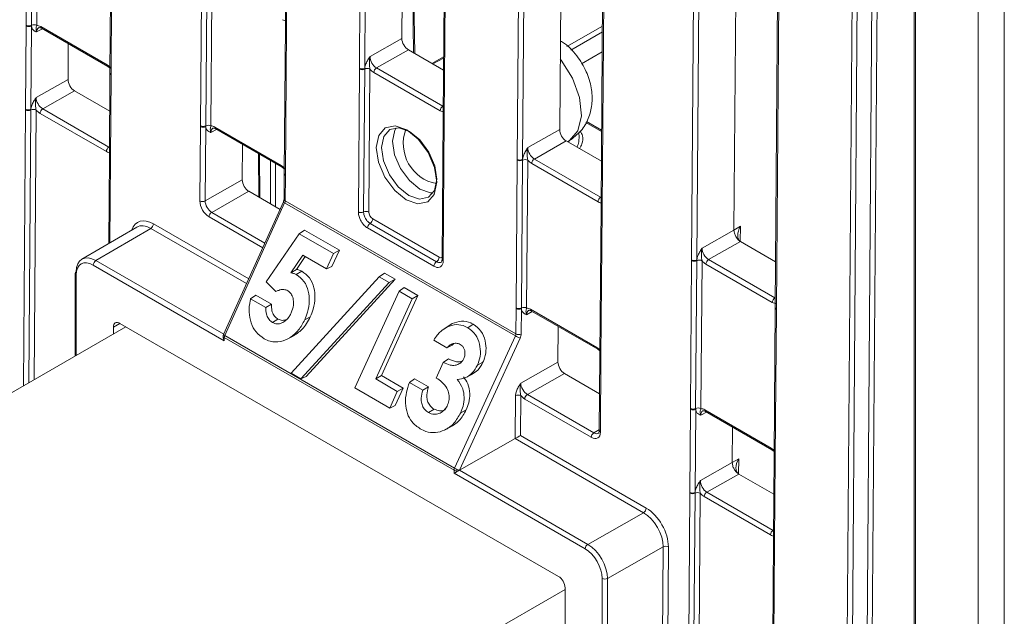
# Model space of a CAD drawing. Header units: millimetres. Extents: x 0 to 2100, y 0 to 1485.
# Tile 84 of 118: x 1416 to 1482, y 940 to 980. Entities that reach past the tile are written whole.
import ezdxf

# ---------------------------------------------------------------- set-up
doc = ezdxf.new("R2010")
doc.units = ezdxf.units.MM
doc.header["$LTSCALE"] = 5

msp = doc.modelspace()

# ---------------------------------------------------------------- linework, layer by layer
at = {"color": 7, "linetype": 'Continuous', "lineweight": 15}
for p, q in [((1480.697, 870.573), (1480.697, 1086.741)), ((1482.464, 1086.713), (1482.464, 870.573)), ((1476.405, 1078.032), (1476.405, 873.12)), ((1476.493, 1077.912), (1476.493, 873)), ((1471.576, 894.26), (1472.946, 1076.353)), ((1473.298, 1076.35), (1471.928, 894.257)), ((1439.128, 976.604), (1439.454, 1019.867)), ((1439.806, 1019.864), (1439.48, 976.602)), ((1434.443, 1018.666), (1434.148, 979.539)), ((1442.279, 1018.669), (1441.978, 978.61)), ((1445.08, 1016.678), (1444.755, 973.416)), ((1445.154, 1016.576), (1444.828, 973.314)), ((1449.735, 970.481), (1450.06, 1013.744)), ((1450.412, 1013.741), (1450.087, 970.478)), ((1452.886, 1012.546), (1452.584, 972.487)), ((1455.687, 1010.555), (1455.362, 967.293)), ((1455.76, 1010.453), (1455.435, 967.191)), ((1461.446, 963.72), (1461.772, 1006.983)), ((1462.124, 1006.98), (1461.798, 963.718)), ((1464.296, 965.726), (1464.597, 1005.785)), ((1467.399, 1003.794), (1467.073, 960.532)), ((1467.472, 1003.692), (1467.146, 960.43)), ((1416.735, 979.499), (1416.81, 989.439)), ((1417.161, 989.436), (1417.086, 979.496)), ((1417.512, 989.432), (1417.437, 979.492)), ((1422.436, 986.251), (1422.362, 976.31)), ((1422.51, 986.148), (1422.435, 976.208)), ((1428.446, 972.738), (1428.521, 982.678)), ((1428.872, 982.675), (1428.797, 972.735)), ((1429.223, 982.672), (1429.148, 972.731)), ((1442.84, 977.597), (1442.771, 982.12)), ((1416.692, 973.855), (1416.735, 979.45)), ((1416.735, 979.45), (1416.735, 979.499)), ((1417.087, 979.447), (1417.044, 973.852)), ((1417.086, 979.496), (1417.087, 979.447)), ((1417.706, 979.408), (1422.162, 976.836)), ((1434.148, 979.49), (1434.073, 969.55)), ((1434.221, 979.388), (1434.146, 969.447)), ((1434.148, 979.539), (1434.148, 979.49)), ((1434.222, 979.437), (1434.221, 979.388)), ((1417.757, 979.292), (1422.214, 976.719)), ((1419.56, 978.252), (1419.542, 975.86)), ((1439.836, 977.395), (1441.978, 978.61)), ((1442.416, 977.842), (1440.274, 976.627)), ((1442.416, 977.842), (1444.778, 976.478)), ((1444.785, 977.376), (1443.983, 976.937)), ((1455.44, 977.707), (1454.053, 976.906)), ((1422.214, 976.719), (1422.364, 976.603)), ((1422.361, 976.261), (1422.319, 970.667)), ((1422.362, 976.31), (1422.361, 976.261)), ((1422.435, 976.159), (1422.392, 970.564)), ((1422.435, 976.208), (1422.435, 976.159)), ((1439.056, 966.947), (1439.128, 976.555)), ((1439.128, 976.555), (1439.128, 976.604)), ((1439.479, 976.552), (1439.406, 966.944)), ((1439.48, 976.602), (1439.479, 976.552)), ((1439.83, 976.549), (1439.757, 966.94)), ((1444.554, 973.75), (1440.097, 976.323)), ((1440.274, 976.627), (1444.731, 974.054)), ((1417.4, 974.646), (1419.542, 975.86)), ((1419.98, 975.093), (1417.838, 973.878)), ((1419.98, 975.093), (1422.342, 973.729)), ((1416.692, 973.806), (1416.692, 973.855)), ((1417.044, 973.852), (1417.043, 973.802)), ((1422.118, 971.001), (1417.662, 973.574)), ((1417.838, 973.878), (1422.295, 971.305)), ((1428.446, 972.689), (1428.446, 972.738)), ((1428.797, 972.735), (1428.798, 972.686)), ((1444.755, 973.367), (1444.682, 963.758)), ((1444.828, 973.264), (1444.755, 963.656)), ((1444.828, 973.314), (1444.828, 973.264)), ((1455.4, 972.441), (1454.377, 973.032)), ((1428.408, 967.688), (1428.446, 972.689)), ((1428.798, 972.686), (1428.76, 967.685)), ((1429.417, 972.648), (1433.874, 970.075)), ((1429.469, 972.531), (1433.925, 969.959)), ((1450.443, 971.272), (1452.584, 972.487)), ((1431.271, 971.491), (1431.253, 969.099)), ((1453.022, 971.719), (1450.881, 970.504)), ((1453.022, 971.719), (1455.385, 970.355)), ((1432.43, 967.905), (1432.408, 970.834)), ((1422.319, 970.617), (1422.275, 964.824)), ((1422.319, 970.666), (1422.319, 970.617)), ((1422.392, 970.564), (1422.392, 970.515)), ((1449.66, 960.492), (1449.734, 970.432)), ((1449.734, 970.432), (1449.735, 970.481)), ((1450.085, 970.429), (1450.011, 960.489)), ((1450.087, 970.478), (1450.085, 970.429)), ((1450.436, 970.425), (1450.362, 960.485)), ((1455.161, 967.627), (1450.704, 970.2)), ((1450.881, 970.504), (1455.337, 967.931)), ((1433.925, 969.959), (1434.075, 969.842)), ((1434.073, 969.5), (1434.06, 967.798)), ((1434.073, 969.549), (1434.073, 969.5)), ((1434.146, 969.398), (1434.133, 967.696)), ((1434.146, 969.447), (1434.146, 969.398)), ((1428.76, 967.685), (1431.253, 969.099)), ((1431.691, 968.332), (1429.198, 966.918)), ((1431.691, 968.332), (1433.789, 967.121)), ((1434.017, 967.627), (1429.995, 958.698)), ((1434.101, 967.56), (1430.079, 958.631)), ((1449.613, 958.605), (1434.101, 967.56)), ((1434.133, 967.696), (1449.646, 958.741)), ((1455.361, 967.244), (1455.286, 957.303)), ((1455.434, 967.141), (1455.36, 957.201)), ((1455.361, 967.292), (1455.361, 967.243)), ((1455.435, 967.191), (1455.434, 967.141)), ((1439.845, 966.176), (1444.307, 963.6)), ((1440.02, 966.48), (1444.483, 963.904)), ((1424.16, 965.931), (1420.475, 963.766)), ((1425.104, 965.842), (1421.418, 963.677)), ((1432.854, 962.239), (1435.084, 965.483)), ((1435.084, 965.483), (1435.437, 965.726)), ((1435.084, 965.483), (1437.394, 964.15)), ((1435.437, 965.726), (1437.78, 964.374)), ((1444.131, 963.296), (1439.669, 965.872)), ((1462.154, 964.511), (1464.296, 965.726)), ((1464.296, 965.726), (1464.73, 965.981)), ((1464.734, 964.958), (1462.592, 963.743)), ((1464.734, 964.958), (1467.096, 963.594)), ((1437.394, 964.15), (1436.923, 963.115)), ((1437.78, 964.374), (1437.282, 963.28)), ((1437.394, 964.15), (1437.78, 964.374)), ((1435.316, 964.042), (1434.508, 962.856)), ((1435.489, 963.942), (1434.905, 963.085)), ((1436.923, 963.115), (1435.316, 964.042)), ((1461.371, 953.731), (1461.446, 963.671)), ((1461.446, 963.671), (1461.446, 963.72)), ((1461.797, 963.668), (1461.722, 953.728)), ((1461.798, 963.718), (1461.797, 963.668)), ((1462.148, 963.665), (1462.073, 953.724)), ((1462.592, 963.743), (1467.049, 961.171)), ((1420.019, 962.809), (1420.018, 957.258)), ((1430.046, 958.287), (1421.241, 963.37)), ((1434.508, 962.856), (1434.905, 963.085)), ((1434.885, 962.73), (1435.252, 962.964)), ((1436.923, 963.115), (1437.282, 963.28)), ((1440.462, 962.591), (1440.818, 962.833)), ((1440.818, 962.833), (1441.517, 962.429)), ((1466.872, 960.866), (1462.415, 963.439)), ((1433.503, 961.587), (1432.854, 962.239)), ((1434.538, 956.099), (1440.462, 962.591)), ((1441.121, 962.211), (1435.197, 955.718)), ((1441.517, 962.429), (1435.55, 955.888)), ((1440.462, 962.591), (1441.121, 962.211)), ((1441.121, 962.211), (1441.517, 962.429)), ((1438.823, 955.112), (1441.785, 961.616)), ((1441.785, 961.616), (1442.133, 961.86)), ((1441.785, 961.616), (1442.671, 961.104)), ((1442.133, 961.86), (1443.057, 961.327)), ((1431.814, 961.104), (1432.156, 961.352)), ((1431.814, 961.104), (1432.834, 960.515)), ((1432.156, 961.352), (1433.211, 960.743)), ((1442.671, 961.104), (1440.22, 955.72)), ((1443.057, 961.327), (1440.605, 955.944)), ((1442.671, 961.104), (1443.057, 961.327)), ((1432.834, 960.515), (1433.211, 960.743)), ((1449.646, 958.741), (1449.659, 960.443)), ((1449.659, 960.443), (1449.66, 960.492)), ((1450.011, 960.44), (1449.998, 958.738)), ((1450.011, 960.489), (1450.011, 960.44)), ((1450.63, 960.401), (1455.087, 957.829)), ((1450.682, 960.285), (1455.139, 957.712)), ((1467.073, 960.483), (1466.998, 950.543)), ((1467.146, 960.381), (1467.071, 950.44)), ((1467.073, 960.532), (1467.073, 960.483)), ((1467.146, 960.43), (1467.146, 960.381)), ((1433.283, 959.512), (1433.65, 959.746)), ((1435.449, 959.695), (1435.821, 959.889)), ((1423.426, 959.226), (1366.57, 926.403)), ((1422.59, 959.198), (1422.59, 958.743)), ((1452.503, 942.44), (1423.032, 959.453)), ((1445.014, 959.215), (1444.664, 958.982)), ((1445.009, 959.205), (1445.361, 959.439)), ((1446.408, 959.159), (1446.776, 959.393)), ((1452.484, 959.245), (1452.466, 956.853)), ((1429.973, 958.596), (1429.973, 958.533)), ((1430.046, 958.493), (1430.046, 958.287)), ((1445.489, 949.579), (1430.046, 958.493)), ((1430.079, 958.631), (1445.521, 949.716)), ((1434.264, 958.397), (1434.632, 958.579)), ((1445.01, 957.808), (1444.121, 958.322)), ((1445.521, 949.716), (1449.613, 958.605)), ((1449.932, 958.467), (1445.841, 949.578)), ((1445.01, 957.808), (1445.363, 957.977)), ((1445.476, 958.092), (1445.363, 957.977)), ((1455.139, 957.712), (1455.289, 957.596)), ((1444.764, 956.817), (1445.112, 957.06)), ((1447.057, 956.649), (1447.429, 956.843)), ((1449.974, 955.439), (1452.466, 956.853)), ((1455.286, 957.254), (1455.248, 952.253)), ((1455.286, 957.303), (1455.286, 957.254)), ((1455.359, 957.152), (1455.322, 952.151)), ((1455.36, 957.201), (1455.359, 957.152)), ((1444.292, 955.779), (1444.764, 956.817)), ((1435.197, 955.718), (1434.538, 956.099)), ((1435.197, 955.718), (1435.55, 955.888)), ((1440.22, 955.72), (1440.605, 955.944)), ((1440.22, 955.72), (1441.671, 954.882)), ((1440.605, 955.944), (1442.057, 955.106)), ((1442.488, 955.473), (1442.835, 955.719)), ((1442.835, 955.719), (1443.759, 955.185)), ((1446.359, 955.861), (1446.728, 956.044)), ((1452.905, 956.086), (1450.412, 954.672)), ((1452.905, 956.086), (1455.267, 954.722)), ((1441.161, 953.763), (1438.823, 955.112)), ((1441.671, 954.882), (1441.161, 953.763)), ((1442.057, 955.106), (1441.52, 953.928)), ((1441.671, 954.882), (1442.057, 955.106)), ((1442.488, 955.473), (1443.377, 954.96)), ((1443.377, 954.96), (1443.759, 955.185)), ((1449.593, 951.705), (1449.615, 954.596)), ((1449.967, 954.593), (1449.947, 951.907)), ((1454.697, 951.791), (1450.235, 954.367)), ((1450.412, 954.672), (1454.874, 952.095)), ((1441.161, 953.763), (1441.52, 953.928)), ((1443.771, 953.458), (1444.138, 953.692)), ((1445.93, 953.443), (1446.303, 953.637)), ((1461.329, 948.087), (1461.371, 953.682)), ((1461.371, 953.682), (1461.371, 953.731)), ((1461.723, 953.679), (1461.681, 948.084)), ((1461.722, 953.728), (1461.723, 953.679)), ((1462.342, 953.641), (1466.798, 951.068)), ((1462.394, 953.524), (1466.85, 950.952)), ((1444.847, 952.284), (1445.216, 952.467)), ((1464.178, 950.093), (1464.196, 952.484)), ((1445.842, 949.577), (1449.593, 951.705)), ((1458.222, 946.723), (1449.593, 951.705)), ((1449.947, 951.907), (1458.399, 947.028)), ((1466.85, 950.952), (1467, 950.835)), ((1464.178, 950.093), (1464.612, 950.348)), ((1466.997, 950.493), (1466.955, 944.899)), ((1466.998, 950.542), (1466.997, 950.493)), ((1467.071, 950.391), (1467.029, 944.796)), ((1467.071, 950.44), (1467.071, 950.391)), ((1445.489, 949.372), (1445.489, 949.579)), ((1445.841, 949.578), (1445.841, 949.576)), ((1445.842, 949.577), (1454.471, 944.595)), ((1462.037, 948.878), (1464.178, 950.092)), ((1454.294, 944.289), (1445.489, 949.372)), ((1464.616, 949.325), (1462.475, 948.11)), ((1464.616, 949.325), (1466.978, 947.961)), ((1461.18, 928.361), (1461.328, 948.038)), ((1461.328, 948.038), (1461.329, 948.087)), ((1461.679, 948.035), (1461.531, 928.357)), ((1461.681, 948.084), (1461.679, 948.035)), ((1462.03, 948.031), (1461.882, 928.354)), ((1466.754, 945.233), (1462.298, 947.806)), ((1462.475, 948.11), (1466.931, 945.537)), ((1454.471, 944.595), (1458.222, 946.723)), ((1459.537, 944.421), (1455.795, 942.298)), ((1459.456, 933.687), (1459.537, 944.421)), ((1459.888, 944.418), (1459.808, 933.684)), ((1466.955, 944.849), (1466.807, 925.172)), ((1467.028, 944.747), (1466.88, 925.07)), ((1466.955, 944.898), (1466.955, 944.849)), ((1467.029, 944.796), (1467.028, 944.747)), ((1455.445, 931.685), (1455.443, 942.299)), ((1455.795, 942.298), (1455.797, 931.684)), ((1452.945, 935.2), (1452.945, 941.674)), ((1452.945, 941.569), (1396.622, 909.055))]:
    msp.add_line(p, q, dxfattribs=at)
at = {"color": 8, "linetype": 'Continuous', "lineweight": 15}
for p, q in [((1472.912, 894.815), (1474.277, 1076.219)), ((1474.628, 1076.016), (1473.264, 894.813)), ((1434.517, 1018.709), (1434.222, 979.437)), ((1442.764, 977.641), (1442.698, 982.016)), ((1453.073, 978.074), (1455.453, 979.448)), ((1417.819, 979.256), (1417.434, 979.045)), ((1455.45, 979.045), (1453.334, 977.824)), ((1444.784, 977.295), (1444.055, 976.896)), ((1444.731, 974.054), (1444.76, 974.072)), ((1416.553, 955.258), (1416.692, 973.806)), ((1417.043, 973.802), (1416.905, 955.461)), ((1417.394, 973.799), (1417.258, 955.665)), ((1455.4, 972.361), (1454.343, 972.971)), ((1429.531, 972.496), (1429.145, 972.285)), ((1453.106, 971.67), (1453.253, 971.755)), ((1422.295, 971.305), (1422.324, 971.322)), ((1432.357, 967.947), (1432.336, 970.876)), ((1422.392, 970.515), (1422.35, 964.868)), ((1433.143, 967.494), (1433.143, 970.41)), ((1433.496, 970.206), (1433.496, 967.29)), ((1455.337, 967.931), (1455.366, 967.949)), ((1429.198, 966.918), (1432.769, 964.856)), ((1425.281, 966.147), (1431.685, 962.45)), ((1432.624, 964.534), (1429.022, 966.613)), ((1431.54, 962.127), (1425.104, 965.842)), ((1464.73, 965.981), (1464.722, 964.965)), ((1421.418, 963.677), (1430.005, 958.719)), ((1420.092, 962.707), (1420.091, 957.3)), ((1467.049, 961.171), (1467.078, 961.188)), ((1450.744, 960.249), (1450.358, 960.038)), ((1423.028, 959.456), (1422.59, 959.198)), ((1462.455, 953.489), (1462.07, 953.278)), ((1454.874, 952.095), (1455.249, 952.315)), ((1464.612, 950.348), (1464.605, 949.332)), ((1466.931, 945.537), (1466.96, 945.554))]:
    msp.add_line(p, q, dxfattribs=at)
at = {"color": 8, "linetype": 'Continuous', "lineweight": 15, "flags": 128}
for points in [[(1453.253, 971.755), (1453.812, 972.41), (1454.042, 973.418), (1453.914, 974.651), (1453.445, 975.951), (1452.694, 977.153), (1452.62, 977.246)], [(1443.186, 968.485), (1442.48, 969.057), (1441.884, 969.867), (1441.489, 970.794), (1441.354, 971.696), (1441.501, 972.435), (1441.601, 972.611)], [(1444.082, 968.237), (1443.895, 968.24), (1443.186, 968.485)]]:
    msp.add_lwpolyline(points, dxfattribs=at)
at = {"color": 7, "linetype": 'Continuous', "lineweight": 15, "flags": 128}
for points in [[(1442.271, 967.755), (1441.495, 968.383), (1440.84, 969.274), (1440.405, 970.292), (1440.257, 971.283), (1440.419, 972.096), (1440.865, 972.606), (1441.528, 972.736), (1442.306, 972.466), (1443.082, 971.838), (1443.738, 970.947), (1444.172, 969.929), (1444.32, 968.938), (1444.159, 968.125), (1443.712, 967.615), (1443.05, 967.485), (1442.271, 967.755)], [(1442.48, 972.361), (1441.769, 972.607), (1441.164, 972.488), (1440.757, 972.022), (1440.609, 971.281), (1440.744, 970.376), (1441.141, 969.446), (1441.739, 968.632), (1442.448, 968.059), (1443.159, 967.813), (1443.764, 967.932), (1444.171, 968.398), (1444.318, 969.139), (1444.183, 970.044), (1443.787, 970.974), (1443.189, 971.787), (1442.48, 972.361)]]:
    msp.add_lwpolyline(points, dxfattribs=at)
at = {"color": 7, "linetype": 'Continuous', "lineweight": 15}
for centre, radius, start, end in [((1416.914, 979.843), 0.388, 242.58674, 296.35936), ((1416.913, 979.794), 0.388, 242.571, 296.56425), ((1417.258, 979.148), 0.388, 62.58674, 116.35936), ((1439.307, 976.948), 0.388, 242.571, 296.56425), ((1439.306, 976.899), 0.388, 242.58674, 296.35936), ((1439.651, 976.204), 0.388, 62.58674, 116.35936), ((1440.482, 976.303), 0.385, 122.62937, 177.08194), ((1444.938, 973.731), 0.385, 122.62937, 177.08194), ((1416.871, 974.199), 0.388, 242.571, 296.56425), ((1416.871, 974.15), 0.388, 242.58674, 296.35936), ((1417.215, 973.455), 0.388, 62.58674, 116.35936), ((1418.046, 973.554), 0.385, 122.62937, 177.08194), ((1428.625, 973.082), 0.388, 242.58674, 296.35936), ((1428.97, 972.387), 0.388, 62.58674, 116.35936), ((1428.625, 973.033), 0.388, 242.571, 296.56425), ((1444.826, 971.55), 2.754, 160.19326, 258.93144), ((1422.502, 970.981), 0.385, 122.62937, 177.08194), ((1449.913, 970.776), 0.388, 242.58674, 296.35936), ((1449.913, 970.825), 0.388, 242.571, 296.56425), ((1450.258, 970.081), 0.388, 62.58674, 116.35936), ((1451.088, 970.18), 0.385, 122.62937, 177.08194), ((1428.587, 968.032), 0.388, 242.571, 296.56425), ((1455.545, 967.607), 0.385, 122.62937, 177.08194), ((1429.406, 966.594), 0.385, 122.62937, 177.08194), ((1439.234, 967.291), 0.388, 242.58674, 296.35936), ((1439.579, 966.596), 0.388, 62.58674, 116.35936), ((1424.897, 966.166), 0.385, 302.62937, 357.08194), ((1440.053, 965.852), 0.385, 122.83642, 177.06574), ((1439.636, 966.499), 0.385, 302.83642, 357.06574), ((1421.625, 963.353), 0.384, 122.60548, 177.39452), ((1444.516, 963.276), 0.385, 122.83642, 177.06574), ((1444.098, 963.923), 0.385, 302.83642, 357.06574), ((1461.625, 964.064), 0.388, 242.571, 296.56425), ((1461.625, 964.016), 0.388, 242.58674, 296.35936), ((1461.969, 963.32), 0.388, 62.58674, 116.35936), ((1462.8, 963.419), 0.385, 122.62937, 177.08194), ((1420.143, 962.797), 0.125, 114.88108, 174.46915), ((1467.256, 960.847), 0.385, 122.62937, 177.08194), ((1449.838, 960.787), 0.388, 242.571, 296.56425), ((1449.838, 960.836), 0.388, 242.58674, 296.35936), ((1450.183, 960.141), 0.388, 62.58674, 116.35936), ((1430.223, 958.596), 0.25, 155.75389, 179.99622), ((1430.386, 958.485), 0.34, 154.54474, 178.57629), ((1450.346, 959.859), 1.452, 239.68039, 253.43594), ((1449.825, 959.085), 0.388, 242.571, 296.56425), ((1449.789, 954.249), 0.388, 62.571, 116.56425), ((1450.619, 954.348), 0.385, 122.62937, 177.08194), ((1461.55, 954.075), 0.388, 242.58674, 296.35936), ((1461.549, 954.026), 0.388, 242.571, 296.56425), ((1461.894, 953.38), 0.388, 62.58674, 116.35936), ((1455.082, 951.771), 0.385, 122.62937, 177.08194), ((1445.828, 949.57), 0.34, 154.54474, 178.57629), ((1445.665, 949.921), 0.385, 242.63806, 297.07837), ((1446.255, 950.97), 1.452, 239.68039, 253.43594), ((1461.507, 948.382), 0.388, 242.58674, 296.35936), ((1461.507, 948.431), 0.388, 242.571, 296.56425), ((1461.851, 947.687), 0.388, 62.58674, 116.35936), ((1462.682, 947.786), 0.385, 122.62937, 177.08194), ((1458.015, 947.047), 0.385, 302.62937, 357.08194), ((1467.139, 945.213), 0.385, 122.62937, 177.08194), ((1454.678, 944.272), 0.384, 122.60548, 177.39452), ((1459.71, 944.074), 0.388, 62.5755, 116.56483), ((1455.62, 942.641), 0.385, 242.64253, 297.07898)]:
    msp.add_arc(centre, radius, start, end, dxfattribs=at)
at = {"color": 8, "linetype": 'Continuous', "lineweight": 15}
for centre, radius, start, end in [((1417.829, 979.394), 0.124, 173.24925, 234.77037), ((1434.267, 979.547), 0.119, 183.86183, 247.40714), ((1434.267, 979.498), 0.119, 183.88577, 247.38321), ((1422.286, 976.821), 0.125, 173.2757, 234.48468), ((1422.484, 976.272), 0.123, 184.90268, 246.41826), ((1422.484, 976.321), 0.123, 184.86648, 246.4025), ((1444.874, 973.424), 0.119, 183.86183, 247.40714), ((1444.874, 973.375), 0.119, 183.88577, 247.38321), ((1429.541, 972.633), 0.124, 173.24925, 234.77037), ((1422.442, 970.677), 0.123, 184.84532, 246.42365), ((1422.441, 970.628), 0.123, 184.86648, 246.4025), ((1433.997, 970.06), 0.125, 173.2757, 234.48468), ((1434.192, 969.558), 0.119, 183.88577, 247.38321), ((1434.192, 969.508), 0.119, 183.8815, 247.40511), ((1434.146, 967.703), 0.15, 210.28579, 252.4121), ((1434.179, 967.806), 0.119, 183.86183, 247.40714), ((1455.484, 967.254), 0.123, 184.86648, 246.4025), ((1455.484, 967.303), 0.123, 184.84532, 246.42365), ((1444.801, 963.766), 0.119, 183.88577, 247.38321), ((1420.141, 962.82), 0.123, 185.03939, 246.26321), ((1450.754, 960.387), 0.124, 173.24925, 234.77037), ((1467.195, 960.542), 0.123, 184.84532, 246.42365), ((1467.195, 960.493), 0.123, 184.86648, 246.4025), ((1430.096, 958.606), 0.123, 185.04353, 246.26784), ((1430.139, 958.792), 0.171, 213.04746, 249.65043), ((1455.211, 957.814), 0.125, 173.2757, 234.48468), ((1455.409, 957.314), 0.123, 184.86648, 246.4025), ((1455.408, 957.265), 0.123, 184.90268, 246.41826), ((1462.465, 953.626), 0.124, 173.24925, 234.77037), ((1455.371, 952.264), 0.123, 184.84532, 246.42365), ((1466.922, 951.053), 0.125, 173.2757, 234.48468), ((1467.12, 950.504), 0.123, 184.90268, 246.41826), ((1467.12, 950.553), 0.123, 184.86648, 246.4025), ((1467.078, 944.909), 0.123, 184.84532, 246.42365), ((1467.077, 944.86), 0.123, 184.86648, 246.4025)]:
    msp.add_arc(centre, radius, start, end, dxfattribs=at)
for centre, major_axis, ratio, start_param, end_param in [((1417.877, 978.791), (-0.312, 0.542), 0.582321, 6.272393, 7.069493), ((1429.589, 972.03), (-0.312, 0.542), 0.582321, 6.272393, 7.069493), ((1444.485, 964.211), (-0.185, 0.326), 0.582353, 2.360715, 3.212762), ((1450.802, 959.784), (-0.312, 0.542), 0.582321, 6.272393, 7.069493), ((1462.513, 953.023), (-0.312, 0.542), 0.582321, 6.272393, 7.069493), ((1454.88, 952.609), (-0.305, 0.546), 0.582285, 2.36425, 3.154505)]:
    msp.add_ellipse(centre, major_axis=major_axis, ratio=ratio, start_param=start_param, end_param=end_param, dxfattribs=at)
at = {"color": 7, "linetype": 'Continuous', "lineweight": 15}
for centre, major_axis, ratio, start_param, end_param in [((1417.7, 978.691), (-0.432, 0.761), 0.582353, 5.502308, 5.950669), ((1433.953, 980.591), (-0.432, 0.761), 0.582353, 2.360715, 2.809077), ((1442.419, 978.355), (-0.308, 0.544), 0.582442, 0.78992, 2.360641), ((1440.28, 977.141), (-0.308, 0.544), 0.58649, 0.789937, 2.360657), ((1422.157, 976.118), (-0.432, 0.761), 0.582442, 5.053872, 5.502233), ((1440.103, 977.04), (-0.432, 0.761), 0.582442, 1.912279, 2.360641), ((1419.984, 975.605), (-0.308, 0.544), 0.582442, 0.78992, 2.360641), ((1417.844, 974.391), (-0.308, 0.544), 0.58649, 0.789937, 2.360657), ((1417.667, 974.291), (-0.432, 0.761), 0.582442, 1.912279, 2.360641), ((1444.559, 974.468), (-0.432, 0.761), 0.582353, 2.360715, 2.809077), ((1429.412, 971.93), (-0.432, 0.761), 0.582353, 5.502308, 5.950669), ((1453.026, 972.231), (-0.308, 0.544), 0.582442, 0.78992, 2.360641), ((1422.124, 971.718), (-0.432, 0.761), 0.582353, 2.360715, 2.809077), ((1450.886, 971.018), (-0.308, 0.544), 0.58649, 0.789937, 2.360657), ((1433.868, 969.357), (-0.432, 0.761), 0.582442, 5.053872, 5.502233), ((1450.709, 970.917), (-0.432, 0.761), 0.582442, 1.912279, 2.360641), ((1431.695, 968.844), (-0.308, 0.544), 0.582442, 0.78992, 2.360641), ((1429.027, 967.331), (-0.432, 0.761), 0.582442, 0.78992, 2.360641), ((1429.204, 967.431), (-0.308, 0.544), 0.58649, 0.789937, 2.360657), ((1433.96, 967.594), (0.122, 0.218), 0.567133, 4.869764, 5.480629), ((1455.166, 968.345), (-0.432, 0.761), 0.582353, 2.360715, 2.809077), ((1440.023, 966.787), (-0.185, 0.326), 0.582442, 0.78992, 2.360641), ((1425.268, 964.404), (-1.048, 1.849), 0.582353, 5.502308, 6.778889), ((1425.091, 964.303), (-0.922, 1.633), 0.582334, 5.503486, 6.293204), ((1465.176, 965.728), (0.444, 0.769), 0.577335, 1.575127, 3.137194), ((1462.598, 964.257), (-0.308, 0.544), 0.58649, 0.789937, 2.360657), ((1421.418, 962.146), (-0.939, 1.623), 0.578053, 5.497257, 7.067901), ((1421.241, 962.043), (-0.812, 1.407), 0.577382, 5.49783, 7.068474), ((1462.421, 964.156), (-0.432, 0.761), 0.582442, 1.912279, 2.360641), ((1466.877, 961.584), (-0.432, 0.761), 0.582353, 2.360715, 2.809077), ((1450.625, 959.684), (-0.432, 0.761), 0.582353, 5.502308, 5.950669), ((1423.032, 958.943), (-0.312, 0.541), 0.577382, 5.49783, 7.068627), ((1430.223, 958.389), (-0.177, 0.306), 0.577357, 0.785338, 1.570775), ((1449.467, 958.642), (0.128, 0.215), 0.587457, 4.887074, 5.497939), ((1449.642, 958.539), (0.253, 0.431), 0.582442, 4.882516, 5.493381), ((1455.081, 957.111), (-0.432, 0.761), 0.582442, 5.053872, 5.502233), ((1452.908, 956.598), (-0.308, 0.544), 0.582442, 0.78992, 2.360641), ((1450.417, 955.185), (-0.308, 0.544), 0.58649, 0.789937, 2.360657), ((1450.24, 955.085), (-0.432, 0.761), 0.582442, 1.912279, 2.360641), ((1462.336, 952.923), (-0.432, 0.761), 0.582353, 5.502308, 5.950669), ((1449.77, 951.807), (0.251, 0.144), 0.003849, 3.929151, 5.491221), ((1454.703, 952.509), (-0.432, 0.761), 0.582353, 2.360715, 3.931436), ((1466.793, 950.35), (-0.432, 0.761), 0.582442, 5.053872, 5.502233), ((1465.058, 950.095), (0.444, 0.769), 0.577335, 1.575124, 3.137194), ((1445.665, 949.474), (0.25, 0.144), 0.000103, 0.929485, 2.356173), ((1445.842, 949.372), (0.127, 0.216), 0.582442, 0.789719, 0.798445), ((1462.48, 948.623), (-0.308, 0.544), 0.58649, 0.789937, 2.360657), ((1462.303, 948.523), (-0.432, 0.761), 0.582442, 1.912279, 2.360641), ((1458.386, 945.285), (-1.048, 1.848), 0.582442, 3.931589, 5.502233), ((1458.209, 945.185), (-0.925, 1.631), 0.583791, 3.931595, 5.502239), ((1466.76, 945.951), (-0.432, 0.761), 0.582353, 2.360715, 2.809077), ((1454.294, 942.962), (-0.812, 1.407), 0.577382, 3.927186, 5.49783), ((1454.471, 943.064), (-0.936, 1.625), 0.576709, 3.927777, 5.498421), ((1452.503, 941.93), (-0.312, 0.541), 0.577382, 3.927034, 5.49783)]:
    msp.add_ellipse(centre, major_axis=major_axis, ratio=ratio, start_param=start_param, end_param=end_param, dxfattribs=at)
for points, knots in [([(1417.434, 979.045), (1417.433, 979.046), (1417.413, 979.055), (1417.341, 979.086), (1417.222, 979.152), (1417.116, 979.277), (1417.095, 979.399), (1417.087, 979.447)], [0, 0, 0, 0, 0.005551, 0.123014, 0.446974, 0.782817, 1, 1, 1, 1]), ([(1417.434, 979.045), (1417.433, 979.047), (1417.424, 979.074), (1417.397, 979.164), (1417.39, 979.28), (1417.402, 979.374), (1417.427, 979.458), (1417.437, 979.492)], [0, 0, 0, 0, 0.006601, 0.146171, 0.501239, 0.799231, 1, 1, 1, 1]), ([(1417.57, 979.332), (1417.574, 979.335), (1417.584, 979.344), (1417.636, 979.349), (1417.72, 979.31), (1417.757, 979.292)], [0, 0, 0, 0, 0.202416, 0.650348, 1, 1, 1, 1]), ([(1453.309, 971.789), (1453.587, 972.009), (1454.122, 972.432), (1454.591, 973.332), (1454.795, 974.292), (1454.737, 975.326), (1454.404, 976.426), (1453.742, 977.492), (1453.115, 978.199), (1452.676, 978.414), (1452.629, 978.437)], [0, 0, 0, 0, 0.1347118, 0.2598385, 0.3825081, 0.5121365, 0.6555212, 0.8110005, 0.9799365, 1, 1, 1, 1]), ([(1439.48, 976.602), (1439.489, 976.659), (1439.512, 976.806), (1439.622, 977.051), (1439.742, 977.25), (1439.815, 977.362), (1439.835, 977.393), (1439.836, 977.395)], [0, 0, 0, 0, 0.217183, 0.553026, 0.876986, 0.994449, 1, 1, 1, 1]), ([(1439.83, 976.549), (1439.82, 976.604), (1439.797, 976.742), (1439.788, 976.991), (1439.798, 977.219), (1439.826, 977.355), (1439.836, 977.393), (1439.836, 977.395)], [0, 0, 0, 0, 0.2007687, 0.4987608, 0.8538291, 0.9933988, 1, 1, 1, 1]), ([(1417.044, 973.852), (1417.054, 973.91), (1417.077, 974.057), (1417.186, 974.302), (1417.307, 974.501), (1417.379, 974.613), (1417.4, 974.644), (1417.4, 974.646)], [0, 0, 0, 0, 0.217183, 0.553026, 0.876986, 0.994449, 1, 1, 1, 1]), ([(1417.4, 974.646), (1417.4, 974.644), (1417.39, 974.605), (1417.362, 974.47), (1417.352, 974.242), (1417.361, 973.992), (1417.385, 973.855), (1417.394, 973.799)], [0, 0, 0, 0, 0.006601, 0.146171, 0.501239, 0.799231, 1, 1, 1, 1]), ([(1444.755, 973.416), (1444.755, 973.404), (1444.755, 973.387), (1444.755, 973.371), (1444.755, 973.367)], [0, 0, 0, 0, 0.735132, 1, 1, 1, 1]), ([(1429.145, 972.285), (1429.145, 972.286), (1429.135, 972.313), (1429.109, 972.403), (1429.101, 972.519), (1429.113, 972.613), (1429.138, 972.697), (1429.148, 972.731)], [0, 0, 0, 0, 0.006601, 0.146171, 0.501239, 0.799231, 1, 1, 1, 1]), ([(1429.145, 972.285), (1429.144, 972.285), (1429.124, 972.294), (1429.053, 972.325), (1428.934, 972.391), (1428.827, 972.516), (1428.806, 972.638), (1428.798, 972.686)], [0, 0, 0, 0, 0.005551, 0.123014, 0.446974, 0.782817, 1, 1, 1, 1]), ([(1429.282, 972.572), (1429.285, 972.574), (1429.296, 972.583), (1429.348, 972.588), (1429.432, 972.549), (1429.469, 972.531)], [0, 0, 0, 0, 0.202416, 0.650348, 1, 1, 1, 1]), ([(1453.875, 972.19), (1453.876, 972.202), (1453.88, 972.235), (1453.86, 972.264), (1453.849, 972.282)], [0, 0, 0, 0, 0.385378, 1, 1, 1, 1]), ([(1450.087, 970.478), (1450.096, 970.536), (1450.119, 970.683), (1450.228, 970.928), (1450.349, 971.127), (1450.422, 971.239), (1450.442, 971.27), (1450.443, 971.272)], [0, 0, 0, 0, 0.217183, 0.553026, 0.876986, 0.994449, 1, 1, 1, 1]), ([(1450.443, 971.272), (1450.442, 971.27), (1450.432, 971.232), (1450.404, 971.096), (1450.394, 970.868), (1450.404, 970.619), (1450.427, 970.481), (1450.436, 970.425)], [0, 0, 0, 0, 0.006601, 0.146171, 0.501239, 0.799231, 1, 1, 1, 1]), ([(1434.06, 967.798), (1434.059, 967.787), (1434.058, 967.758), (1434.046, 967.698), (1434.026, 967.65), (1434.017, 967.627)], [0, 0, 0, 0, 0.247765, 0.653864, 1, 1, 1, 1]), ([(1439.669, 965.872), (1439.63, 965.897), (1439.521, 965.967), (1439.367, 966.126), (1439.223, 966.339), (1439.114, 966.574), (1439.061, 966.787), (1439.057, 966.908), (1439.056, 966.947)], [0, 0, 0, 0, 0.121117, 0.335616, 0.500056, 0.684519, 0.899008, 1, 1, 1, 1]), ([(1439.406, 966.944), (1439.407, 966.916), (1439.41, 966.829), (1439.448, 966.678), (1439.526, 966.51), (1439.629, 966.357), (1439.739, 966.244), (1439.817, 966.194), (1439.845, 966.176)], [0, 0, 0, 0, 0.100993, 0.3154824, 0.4999436, 0.6643827, 0.8788817, 1, 1, 1, 1]), ([(1464.73, 964.96), (1464.674, 965.001), (1464.56, 965.084), (1464.417, 965.285), (1464.315, 965.513), (1464.302, 965.655), (1464.296, 965.726)], [0, 0, 0, 0, 0.245899, 0.497266, 0.748633, 1, 1, 1, 1]), ([(1461.798, 963.718), (1461.807, 963.775), (1461.83, 963.922), (1461.94, 964.167), (1462.06, 964.366), (1462.133, 964.479), (1462.153, 964.509), (1462.154, 964.511)], [0, 0, 0, 0, 0.217183, 0.553026, 0.876986, 0.994449, 1, 1, 1, 1]), ([(1462.154, 964.511), (1462.154, 964.509), (1462.144, 964.471), (1462.116, 964.335), (1462.106, 964.107), (1462.115, 963.858), (1462.138, 963.72), (1462.148, 963.665)], [0, 0, 0, 0, 0.006601, 0.146171, 0.501239, 0.799231, 1, 1, 1, 1]), ([(1444.755, 963.656), (1444.753, 963.612), (1444.746, 963.49), (1444.684, 963.346), (1444.571, 963.241), (1444.423, 963.199), (1444.266, 963.226), (1444.164, 963.279), (1444.131, 963.296)], [0, 0, 0, 0, 0.121117, 0.335616, 0.500056, 0.684519, 0.899008, 1, 1, 1, 1]), ([(1444.682, 963.759), (1444.677, 963.712), (1444.668, 963.619), (1444.637, 963.579), (1444.625, 963.575), (1444.621, 963.573)], [0, 0, 0, 0, 0.399612, 0.795838, 1, 1, 1, 1]), ([(1434.508, 962.856), (1434.538, 962.85), (1434.599, 962.839), (1434.688, 962.816), (1434.785, 962.783), (1434.849, 962.749), (1434.885, 962.73)], [0, 0, 0, 0, 0.231753, 0.463597, 0.695518, 1, 1, 1, 1]), ([(1434.905, 963.085), (1434.935, 963.079), (1434.996, 963.067), (1435.114, 963.034), (1435.197, 962.992), (1435.252, 962.964)], [0, 0, 0, 0, 0.250876, 0.501857, 1, 1, 1, 1]), ([(1435.252, 962.964), (1435.437, 962.829), (1435.803, 962.562), (1436.084, 961.886), (1436.167, 961.155), (1436.061, 960.474), (1435.892, 960.062), (1435.821, 959.889)], [0, 0, 0, 0, 0.224943, 0.44462, 0.63276, 0.844989, 1, 1, 1, 1]), ([(1434.885, 962.73), (1435.07, 962.595), (1435.433, 962.328), (1435.709, 961.656), (1435.79, 960.933), (1435.683, 960.264), (1435.518, 959.862), (1435.449, 959.695)], [0, 0, 0, 0, 0.22789, 0.447581, 0.636202, 0.847962, 1, 1, 1, 1]), ([(1434.305, 961.651), (1434.219, 961.685), (1434.027, 961.759), (1433.743, 961.699), (1433.568, 961.618), (1433.503, 961.587)], [0, 0, 0, 0, 0.335223, 0.75206, 1, 1, 1, 1]), ([(1434.544, 960.165), (1434.606, 960.333), (1434.714, 960.62), (1434.699, 961.053), (1434.597, 961.371), (1434.445, 961.561), (1434.341, 961.628), (1434.305, 961.651)], [0, 0, 0, 0, 0.304436, 0.523226, 0.742113, 0.909299, 1, 1, 1, 1]), ([(1432.721, 958.423), (1432.53, 958.558), (1432.164, 958.819), (1431.819, 959.467), (1431.678, 960.203), (1431.737, 960.766), (1431.804, 961.059), (1431.814, 961.104)], [0, 0, 0, 0, 0.25575, 0.491012, 0.726344, 0.957813, 1, 1, 1, 1]), ([(1432.834, 960.515), (1432.837, 960.366), (1432.843, 960.095), (1432.995, 959.759), (1433.159, 959.59), (1433.263, 959.524), (1433.283, 959.512)], [0, 0, 0, 0, 0.355098, 0.643679, 0.932361, 1, 1, 1, 1]), ([(1433.211, 960.743), (1433.213, 960.594), (1433.217, 960.326), (1433.364, 959.993), (1433.525, 959.825), (1433.629, 959.76), (1433.65, 959.746)], [0, 0, 0, 0, 0.35784, 0.642315, 0.926839, 1, 1, 1, 1]), ([(1433.283, 959.512), (1433.383, 959.47), (1433.58, 959.387), (1433.898, 959.46), (1434.189, 959.635), (1434.406, 959.888), (1434.505, 960.087), (1434.544, 960.165)], [0, 0, 0, 0, 0.220655, 0.4313016, 0.6259402, 0.852663, 1, 1, 1, 1]), ([(1450.358, 960.038), (1450.357, 960.039), (1450.338, 960.048), (1450.266, 960.079), (1450.147, 960.145), (1450.041, 960.27), (1450.02, 960.392), (1450.011, 960.44)], [0, 0, 0, 0, 0.005551, 0.123014, 0.446974, 0.782817, 1, 1, 1, 1]), ([(1450.358, 960.038), (1450.358, 960.04), (1450.348, 960.067), (1450.322, 960.157), (1450.315, 960.273), (1450.326, 960.367), (1450.351, 960.451), (1450.362, 960.485)], [0, 0, 0, 0, 0.006601, 0.146171, 0.501239, 0.799231, 1, 1, 1, 1]), ([(1450.495, 960.325), (1450.498, 960.328), (1450.509, 960.337), (1450.561, 960.342), (1450.645, 960.303), (1450.682, 960.285)], [0, 0, 0, 0, 0.2024162, 0.6503478, 1, 1, 1, 1]), ([(1435.449, 959.695), (1435.321, 959.454), (1435.068, 958.977), (1434.485, 958.477), (1433.821, 958.192), (1433.198, 958.189), (1432.853, 958.358), (1432.721, 958.423)], [0, 0, 0, 0, 0.213174, 0.423585, 0.633374, 0.858873, 1, 1, 1, 1]), ([(1433.65, 959.746), (1433.748, 959.703), (1433.932, 959.622), (1434.132, 959.681), (1434.225, 959.708)], [0, 0, 0, 0, 0.534243, 1, 1, 1, 1]), ([(1435.821, 959.889), (1435.659, 959.587), (1435.347, 959.009), (1434.839, 958.712), (1434.595, 958.569)], [0, 0, 0, 0, 0.521804, 1, 1, 1, 1]), ([(1445.361, 959.439), (1445.573, 959.515), (1445.992, 959.664), (1446.478, 959.553), (1446.718, 959.424), (1446.776, 959.393)], [0, 0, 0, 0, 0.436912, 0.865965, 1, 1, 1, 1]), ([(1444.121, 958.322), (1444.198, 958.44), (1444.338, 958.655), (1444.628, 958.976), (1444.864, 959.118), (1445.009, 959.205)], [0, 0, 0, 0, 0.318666, 0.582752, 1, 1, 1, 1]), ([(1445.009, 959.205), (1445.221, 959.28), (1445.638, 959.428), (1446.118, 959.315), (1446.353, 959.188), (1446.408, 959.159)], [0, 0, 0, 0, 0.441857, 0.869753, 1, 1, 1, 1]), ([(1446.408, 959.159), (1446.595, 959.021), (1446.954, 958.756), (1447.22, 958.089), (1447.288, 957.406), (1447.175, 956.922), (1447.073, 956.686), (1447.057, 956.649)], [0, 0, 0, 0, 0.2724268, 0.5240118, 0.7442048, 0.9597184, 1, 1, 1, 1]), ([(1446.776, 959.393), (1446.964, 959.253), (1447.327, 958.985), (1447.596, 958.311), (1447.665, 957.62), (1447.552, 957.125), (1447.446, 956.883), (1447.429, 956.843)], [0, 0, 0, 0, 0.271456, 0.521674, 0.7413, 0.95722, 1, 1, 1, 1]), ([(1445.892, 958.043), (1445.805, 958.078), (1445.634, 958.148), (1445.354, 958.085), (1445.145, 957.959), (1445.043, 957.846), (1445.01, 957.808)], [0, 0, 0, 0, 0.2979798, 0.5845229, 0.863162, 1, 1, 1, 1]), ([(1446.136, 957.086), (1446.168, 957.17), (1446.226, 957.327), (1446.219, 957.571), (1446.156, 957.783), (1446.04, 957.946), (1445.938, 958.013), (1445.892, 958.043)], [0, 0, 0, 0, 0.230547, 0.425691, 0.620121, 0.829242, 1, 1, 1, 1]), ([(1444.764, 956.817), (1444.914, 956.751), (1445.164, 956.641), (1445.529, 956.613), (1445.815, 956.71), (1446.024, 956.877), (1446.105, 957.029), (1446.136, 957.086)], [0, 0, 0, 0, 0.326846, 0.543761, 0.718671, 0.894704, 1, 1, 1, 1]), ([(1445.112, 957.06), (1445.286, 956.986), (1445.545, 956.876), (1445.863, 956.843), (1445.978, 956.894), (1446.001, 956.905)], [0, 0, 0, 0, 0.617791, 0.922688, 1, 1, 1, 1]), ([(1447.429, 956.843), (1447.323, 956.648), (1447.133, 956.301), (1446.829, 956.123), (1446.695, 956.045)], [0, 0, 0, 0, 0.562119, 1, 1, 1, 1]), ([(1447.057, 956.649), (1446.951, 956.464), (1446.745, 956.102), (1446.245, 955.757), (1445.889, 955.71), (1445.702, 955.685)], [0, 0, 0, 0, 0.331741, 0.648832, 1, 1, 1, 1]), ([(1445.049, 953.967), (1445.092, 954.086), (1445.175, 954.323), (1445.149, 954.727), (1444.994, 955.149), (1444.688, 955.516), (1444.42, 955.694), (1444.292, 955.779)], [0, 0, 0, 0, 0.158184, 0.313079, 0.507426, 0.763431, 1, 1, 1, 1]), ([(1445.702, 955.685), (1445.843, 955.488), (1446.087, 955.146), (1446.184, 954.486), (1446.123, 953.92), (1445.989, 953.588), (1445.93, 953.443)], [0, 0, 0, 0, 0.326708, 0.569142, 0.811406, 1, 1, 1, 1]), ([(1446.115, 955.866), (1446.221, 955.714), (1446.448, 955.391), (1446.565, 954.756), (1446.504, 954.14), (1446.365, 953.793), (1446.303, 953.637)], [0, 0, 0, 0, 0.256118, 0.545229, 0.795079, 1, 1, 1, 1]), ([(1443.211, 952.367), (1443.014, 952.506), (1442.654, 952.76), (1442.319, 953.385), (1442.191, 954.083), (1442.257, 954.807), (1442.414, 955.258), (1442.488, 955.473)], [0, 0, 0, 0, 0.231451, 0.4245, 0.617476, 0.817752, 1, 1, 1, 1]), ([(1443.377, 954.96), (1443.332, 954.78), (1443.258, 954.484), (1443.294, 954.068), (1443.422, 953.762), (1443.599, 953.568), (1443.725, 953.487), (1443.771, 953.458)], [0, 0, 0, 0, 0.303482, 0.499755, 0.696163, 0.891114, 1, 1, 1, 1]), ([(1443.759, 955.185), (1443.712, 955.005), (1443.637, 954.712), (1443.668, 954.299), (1443.791, 953.999), (1443.964, 953.804), (1444.091, 953.722), (1444.138, 953.692)], [0, 0, 0, 0, 0.306848, 0.500346, 0.694084, 0.885082, 1, 1, 1, 1]), ([(1449.615, 954.596), (1449.623, 954.67), (1449.641, 954.832), (1449.759, 955.095), (1449.88, 955.294), (1449.953, 955.407), (1449.973, 955.438), (1449.974, 955.439)], [0, 0, 0, 0, 0.265442, 0.580581, 0.884569, 0.994792, 1, 1, 1, 1]), ([(1449.974, 955.439), (1449.973, 955.437), (1449.963, 955.399), (1449.935, 955.263), (1449.925, 955.035), (1449.934, 954.786), (1449.958, 954.648), (1449.967, 954.593)], [0, 0, 0, 0, 0.006601, 0.146171, 0.501239, 0.799231, 1, 1, 1, 1]), ([(1443.771, 953.458), (1443.894, 953.403), (1444.115, 953.306), (1444.469, 953.372), (1444.761, 953.539), (1444.95, 953.765), (1445.025, 953.918), (1445.049, 953.967)], [0, 0, 0, 0, 0.27586, 0.493193, 0.710382, 0.907387, 1, 1, 1, 1]), ([(1444.138, 953.692), (1444.258, 953.641), (1444.473, 953.55), (1444.753, 953.58), (1444.877, 953.659), (1444.906, 953.677)], [0, 0, 0, 0, 0.493988, 0.881793, 1, 1, 1, 1]), ([(1446.303, 953.637), (1446.16, 953.376), (1445.88, 952.864), (1445.429, 952.596), (1445.207, 952.464)], [0, 0, 0, 0, 0.509771, 1, 1, 1, 1]), ([(1462.07, 953.278), (1462.069, 953.278), (1462.049, 953.287), (1461.977, 953.318), (1461.858, 953.384), (1461.752, 953.509), (1461.731, 953.631), (1461.723, 953.679)], [0, 0, 0, 0, 0.005551, 0.123014, 0.446974, 0.782817, 1, 1, 1, 1]), ([(1462.07, 953.278), (1462.069, 953.279), (1462.06, 953.306), (1462.033, 953.396), (1462.026, 953.512), (1462.038, 953.606), (1462.063, 953.69), (1462.073, 953.724)], [0, 0, 0, 0, 0.006601, 0.146171, 0.501239, 0.799231, 1, 1, 1, 1]), ([(1462.206, 953.565), (1462.21, 953.567), (1462.22, 953.576), (1462.272, 953.581), (1462.357, 953.542), (1462.394, 953.524)], [0, 0, 0, 0, 0.202416, 0.650348, 1, 1, 1, 1]), ([(1445.93, 953.443), (1445.789, 953.19), (1445.511, 952.691), (1444.877, 952.256), (1444.221, 952.07), (1443.654, 952.14), (1443.336, 952.303), (1443.211, 952.367)], [0, 0, 0, 0, 0.229795, 0.453565, 0.653207, 0.862744, 1, 1, 1, 1]), ([(1455.248, 952.253), (1455.244, 952.209), (1455.235, 952.119), (1455.204, 952.075), (1455.192, 952.07), (1455.187, 952.068)], [0, 0, 0, 0, 0.373246, 0.763726, 1, 1, 1, 1]), ([(1464.612, 949.327), (1464.556, 949.368), (1464.443, 949.451), (1464.299, 949.652), (1464.198, 949.88), (1464.185, 950.022), (1464.178, 950.092)], [0, 0, 0, 0, 0.245899, 0.497266, 0.748633, 1, 1, 1, 1]), ([(1461.681, 948.084), (1461.69, 948.142), (1461.713, 948.289), (1461.822, 948.534), (1461.943, 948.733), (1462.016, 948.845), (1462.036, 948.876), (1462.037, 948.878)], [0, 0, 0, 0, 0.217183, 0.553026, 0.876986, 0.994449, 1, 1, 1, 1]), ([(1462.037, 948.878), (1462.036, 948.876), (1462.026, 948.838), (1461.998, 948.702), (1461.988, 948.474), (1461.997, 948.225), (1462.021, 948.087), (1462.03, 948.031)], [0, 0, 0, 0, 0.006601, 0.146171, 0.501239, 0.799231, 1, 1, 1, 1])]:
    msp.add_open_spline(points, degree=3, knots=knots, dxfattribs=at)
at = {"color": 8, "linetype": 'Continuous', "lineweight": 15}
for points, knots in [([(1453.756, 971.295), (1453.798, 971.417), (1453.902, 971.724), (1453.885, 972.015), (1453.875, 972.19)], [0, 0, 0, 0, 0.39843, 1, 1, 1, 1]), ([(1453.96, 972.385), (1454.021, 972.282), (1454.189, 972.002), (1454.137, 971.585), (1453.979, 971.305), (1453.92, 971.2)], [0, 0, 0, 0, 0.2660505, 0.7254743, 1, 1, 1, 1]), ([(1453.172, 971.632), (1453.175, 971.644), (1453.186, 971.705), (1453.223, 971.733), (1453.253, 971.755)], [0, 0, 0, 0, 0.19667, 1, 1, 1, 1]), ([(1444.307, 963.6), (1444.331, 963.587), (1444.404, 963.549), (1444.513, 963.534), (1444.595, 963.546), (1444.622, 963.571), (1444.623, 963.571)], [0, 0, 0, 0, 0.200217, 0.62544, 0.991131, 1, 1, 1, 1])]:
    msp.add_open_spline(points, degree=3, knots=knots, dxfattribs=at)

doc.saveas('drawing.dxf')
